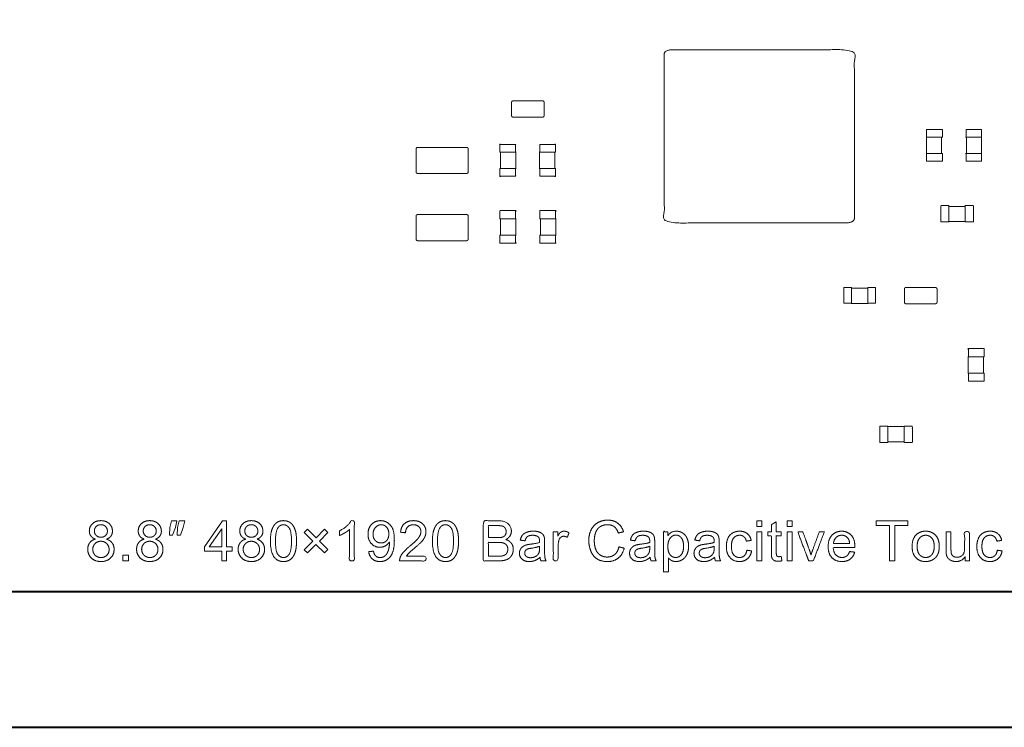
# Model space of a CAD drawing. Header units: millimetres. Extents: x -215 to 342, y -137 to 83.
# Tile 31 of 39: x 173 to 203, y -52 to -30. Entities that reach past the tile are written whole.
import ezdxf

# ---------------------------------------------------------------- set-up
doc = ezdxf.new("R2010")
doc.units = ezdxf.units.MM
doc.header["$LTSCALE"] = 10
doc.header["$MEASUREMENT"] = 0
doc.layers.add('细实线', color=7, linetype='Continuous', lineweight=20)
doc.layers.add('轮廓线', color=7, linetype='Continuous', lineweight=40)

msp = doc.modelspace()

# ---------------------------------------------------------------- linework, layer by layer
at = {"layer": '细实线'}
for points in [[(202.218, -34.073), (202.218, -33.838), (202.688, -33.838), (202.688, -34.073)], [(187.943, -34.531), (187.943, -35.031), (187.943, -35.031)], [(202.218, -34.573), (202.218, -34.808), (202.688, -34.808), (202.688, -34.573)], [(202.75, -41.297), (202.75, -41.297), (202.75, -40.797)]]:
    msp.add_lwpolyline(points, dxfattribs=at)
for points in [[(177.789, -46.262), (177.883, -46.262), (177.971, -46.032), (178.015, -45.827), (177.843, -45.827), (177.799, -46.032)], [(178.026, -46.262), (178.12, -46.262), (178.208, -46.032), (178.252, -45.827), (178.08, -45.827), (178.036, -46.032)], [(179.389, -47.055), (179.539, -47.055), (179.539, -46.761), (179.705, -46.761), (179.705, -46.623), (179.539, -46.623), (179.539, -45.827), (179.416, -45.827), (178.856, -46.623), (178.856, -46.761), (179.389, -46.761)], [(195.805, -46.001), (195.956, -46.001), (195.956, -45.827), (195.805, -45.827)], [(196.731, -46.001), (196.882, -46.001), (196.882, -45.827), (196.731, -45.827)], [(199.869, -47.055), (200.031, -47.055), (200.031, -45.972), (200.437, -45.972), (200.437, -45.827), (199.464, -45.827), (199.464, -45.972), (199.869, -45.972)], [(179.389, -46.623), (179.004, -46.623), (179.389, -46.069)], [(181.914, -46.712), (182.016, -46.813), (182.279, -46.55), (182.542, -46.813), (182.644, -46.71), (182.382, -46.448), (182.643, -46.186), (182.542, -46.084), (182.28, -46.346), (182.017, -46.084), (181.915, -46.186), (182.178, -46.448)], [(195.805, -47.055), (195.956, -47.055), (195.956, -46.166), (195.805, -46.166)], [(196.731, -47.055), (196.882, -47.055), (196.882, -46.166), (196.731, -46.166)], [(176.352, -47.055), (176.524, -47.055), (176.524, -46.883), (176.352, -46.883)]]:
    msp.add_lwpolyline(points, close=True, dxfattribs=at)
for points, weights, knots in [([(198.792, -36.563), (198.792, -36.232), (198.792, -35.9), (198.792, -34.043), (198.792, -32.186), (198.792, -31.854), (198.792, -31.523), (198.792, -31.39), (198.548, -31.39), (195.875, -31.39), (193.201, -31.39), (192.958, -31.39), (192.958, -31.523), (192.958, -31.854), (192.958, -32.186), (192.958, -34.043), (192.958, -35.9), (192.958, -36.232), (192.958, -36.563), (192.958, -36.696), (193.201, -36.696), (195.875, -36.696), (198.548, -36.696), (198.792, -36.696), (198.792, -36.563)], [1, 1, 1, 1, 1, 1, 1, 0.707106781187, 1, 1, 1, 0.707106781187, 1, 1, 1, 1, 1, 1, 1, 0.707106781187, 1, 1, 1, 0.707106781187, 1], [0, 0, 0, 0.25, 0.25, 1.65, 1.65, 1.9, 1.9, 1.97854, 1.97854, 3.07854, 3.07854, 3.15708, 3.15708, 3.40708, 3.40708, 4.80708, 4.80708, 5.05708, 5.05708, 5.135619, 5.135619, 6.235619, 6.235619, 6.314159, 6.314159, 6.314159]), ([(188.326, -33.455), (188.401, -33.455), (188.476, -33.455), (188.776, -33.455), (189.076, -33.455), (189.151, -33.455), (189.226, -33.455), (189.276, -33.455), (189.276, -33.405), (189.276, -33.205), (189.276, -33.005), (189.276, -32.955), (189.226, -32.955), (189.151, -32.955), (189.076, -32.955), (188.776, -32.955), (188.476, -32.955), (188.401, -32.955), (188.326, -32.955), (188.276, -32.955), (188.276, -33.005), (188.276, -33.205), (188.276, -33.405), (188.276, -33.455), (188.326, -33.455)], [1, 1, 1, 1, 1, 1, 1, 0.707106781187, 1, 1, 1, 0.707106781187, 1, 1, 1, 1, 1, 1, 1, 0.707106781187, 1, 1, 1, 0.707106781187, 1], [1.535619, 1.535619, 1.535619, 1.685619, 1.685619, 2.285619, 2.285619, 2.435619, 2.435619, 2.514159, 2.514159, 2.914159, 2.914159, 2.992699, 2.992699, 3.142699, 3.142699, 3.742699, 3.742699, 3.892699, 3.892699, 3.971239, 3.971239, 4.371239, 4.371239, 4.449779, 4.449779, 4.449779]), ([(200.993, -34.073), (200.993, -34.073), (201.002, -34.073), (201.005, -34.073), (201.008, -34.073), (201.243, -34.073), (201.478, -34.073), (201.493, -34.073), (201.493, -34.073), (201.493, -33.955), (201.493, -33.838), (201.493, -33.838), (201.478, -33.838), (201.243, -33.838), (201.008, -33.838), (201.008, -33.955), (201.008, -34.073)], [1, 0.779962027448, 0.890534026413, 0.927144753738, 1, 1, 1, 0.707106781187, 1, 1, 1, 0.707106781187, 1, 1, 1, 1, 1], [0, 0, 0, 0.017701, 0.017701, 0.023562, 0.023562, 0.493562, 0.493562, 0.517124, 0.517124, 0.752124, 0.752124, 0.775686, 0.775686, 1.245686, 1.245686, 1.480686, 1.480686, 1.480686]), ([(202.203, -34.073), (202.203, -34.073), (202.218, -34.073), (202.453, -34.073), (202.688, -34.073), (202.69, -34.073), (202.692, -34.073), (202.703, -34.073), (202.703, -34.073)], [1, 0.707106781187, 1, 1, 1, 0.936641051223, 0.900693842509, 0.770465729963, 1], [0, 0, 0, 0.0235619, 0.0235619, 0.4935619, 0.4935619, 0.4986589, 0.4986589, 0.5171239, 0.5171239, 0.5171239]), ([(185.398, -35.181), (185.523, -35.181), (185.648, -35.181), (186.148, -35.181), (186.648, -35.181), (186.773, -35.181), (186.898, -35.181), (186.948, -35.181), (186.948, -35.131), (186.948, -34.781), (186.948, -34.431), (186.948, -34.381), (186.898, -34.381), (186.773, -34.381), (186.648, -34.381), (186.148, -34.381), (185.648, -34.381), (185.523, -34.381), (185.398, -34.381), (185.348, -34.381), (185.348, -34.431), (185.348, -34.781), (185.348, -35.131), (185.348, -35.181), (185.398, -35.181)], [1, 1, 1, 1, 1, 1, 1, 0.707106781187, 1, 1, 1, 0.707106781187, 1, 1, 1, 1, 1, 1, 1, 0.707106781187, 1, 1, 1, 0.707106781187, 1], [0, 0, 0, 0.25, 0.25, 1.25, 1.25, 1.5, 1.5, 1.57854, 1.57854, 2.27854, 2.27854, 2.35708, 2.35708, 2.60708, 2.60708, 3.60708, 3.60708, 3.85708, 3.85708, 3.935619, 3.935619, 4.635619, 4.635619, 4.714159, 4.714159, 4.714159]), ([(188.403, -34.531), (188.403, -34.414), (188.403, -34.296), (188.168, -34.296), (187.933, -34.296), (187.933, -34.281), (187.933, -34.281), (187.918, -34.281), (187.918, -34.296), (187.918, -34.414), (187.918, -34.531), (187.918, -34.531), (187.933, -34.531), (188.168, -34.531), (188.403, -34.531), (188.406, -34.531), (188.409, -34.531), (188.418, -34.531), (188.418, -34.531)], [1, 1, 1, 1, 1, 0.707106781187, 1, 0.707106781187, 1, 1, 1, 0.707108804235, 1.00000167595, 1.00000167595, 1.00000167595, 0.929230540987, 0.892659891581, 0.777879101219, 1.00000167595], [0, 0, 0, 0.235, 0.235, 0.705, 0.705, 0.728562, 0.728562, 0.752124, 0.752124, 0.987124, 0.987124, 1.010686, 1.010686, 1.480686, 1.480686, 1.486379, 1.486379, 1.504248, 1.504248, 1.504248]), ([(189.128, -34.531), (189.128, -34.531), (189.138, -34.531), (189.141, -34.531), (189.143, -34.531), (189.378, -34.531), (189.613, -34.531), (189.628, -34.531), (189.628, -34.531), (189.628, -34.414), (189.628, -34.296), (189.628, -34.281), (189.613, -34.281), (189.613, -34.281), (189.613, -34.296), (189.378, -34.296), (189.143, -34.296), (189.143, -34.414), (189.143, -34.531)], [1, 0.772107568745, 0.898849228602, 0.934999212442, 1, 1, 1, 0.707106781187, 1, 1, 1, 0.707106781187, 1, 0.707106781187, 1, 1, 1, 1, 1], [0, 0, 0, 0.018333, 0.018333, 0.023562, 0.023562, 0.493562, 0.493562, 0.517124, 0.517124, 0.752124, 0.752124, 0.775686, 0.775686, 0.799248, 0.799248, 1.269248, 1.269248, 1.504248, 1.504248, 1.504248]), ([(201.008, -34.573), (201.008, -34.69), (201.008, -34.808), (201.243, -34.808), (201.478, -34.808), (201.493, -34.808), (201.493, -34.808), (201.493, -34.69), (201.493, -34.573), (201.493, -34.573), (201.478, -34.573), (201.243, -34.573), (201.008, -34.573), (201.005, -34.573), (201.002, -34.573), (200.993, -34.573), (200.993, -34.573)], [1, 1, 1, 1, 1, 0.707106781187, 1, 1, 1, 0.707106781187, 1, 1, 1, 0.926831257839, 0.890219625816, 0.780275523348, 1], [0, 0, 0, 0.235, 0.235, 0.705, 0.705, 0.728562, 0.728562, 0.963562, 0.963562, 0.987124, 0.987124, 1.457124, 1.457124, 1.46301, 1.46301, 1.480686, 1.480686, 1.480686]), ([(202.703, -34.573), (202.703, -34.573), (202.692, -34.573), (202.69, -34.573), (202.688, -34.573), (202.453, -34.573), (202.218, -34.573), (202.203, -34.573), (202.203, -34.573)], [1, 0.772521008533, 0.898390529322, 0.934585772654, 1, 1, 1, 0.707106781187, 1], [0, 0, 0, 0.0182997, 0.0182997, 0.0235619, 0.0235619, 0.4935619, 0.4935619, 0.5171239, 0.5171239, 0.5171239]), ([(188.418, -35.031), (188.418, -35.031), (188.409, -35.031), (188.406, -35.031), (188.403, -35.031), (188.174, -35.031), (187.944, -35.031), (187.943, -35.031), (187.943, -35.031), (187.938, -35.031), (187.933, -35.031), (187.918, -35.031), (187.918, -35.031), (187.918, -35.149), (187.918, -35.266), (187.918, -35.281), (187.933, -35.281), (187.933, -35.281), (187.933, -35.266), (188.168, -35.266), (188.403, -35.266), (188.403, -35.149), (188.403, -35.031)], [1, 0.775441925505, 0.895216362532, 0.931664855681, 1, 1, 1, 1, 1, 1, 1, 0.707106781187, 1, 1, 1, 0.707106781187, 1, 0.707106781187, 1, 1, 1, 1, 1], [0, 0, 0, 0.018065, 0.018065, 0.023562, 0.023562, 0.483114, 0.483114, 0.483999, 0.483999, 0.493562, 0.493562, 0.517124, 0.517124, 0.752124, 0.752124, 0.775686, 0.775686, 0.799248, 0.799248, 1.269248, 1.269248, 1.504248, 1.504248, 1.504248]), ([(189.143, -35.031), (189.143, -35.149), (189.143, -35.266), (189.378, -35.266), (189.613, -35.266), (189.613, -35.281), (189.613, -35.281), (189.628, -35.281), (189.628, -35.266), (189.628, -35.149), (189.628, -35.031), (189.628, -35.031), (189.613, -35.031), (189.378, -35.031), (189.143, -35.031), (189.141, -35.031), (189.139, -35.031), (189.128, -35.031), (189.128, -35.031)], [1, 1, 1, 1, 1, 0.707106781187, 1, 0.707106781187, 1, 1, 1, 0.707106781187, 1, 1, 1, 0.940446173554, 0.905110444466, 0.766660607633, 1], [0, 0, 0, 0.235, 0.235, 0.705, 0.705, 0.728562, 0.728562, 0.752124, 0.752124, 0.987124, 0.987124, 1.010686, 1.010686, 1.480686, 1.480686, 1.485477, 1.485477, 1.504248, 1.504248, 1.504248]), ([(201.694, -36.167), (201.577, -36.167), (201.459, -36.167), (201.444, -36.167), (201.444, -36.182), (201.444, -36.417), (201.444, -36.652), (201.444, -36.667), (201.459, -36.667), (201.577, -36.667), (201.694, -36.667), (201.694, -36.667), (201.694, -36.652), (201.694, -36.417), (201.694, -36.182), (201.694, -36.167), (201.694, -36.167)], [1, 1, 1, 0.707106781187, 1, 1, 1, 0.707106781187, 1, 1, 1, 0.707106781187, 1, 1, 1, 0.707106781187, 1], [0.517124, 0.517124, 0.517124, 0.752124, 0.752124, 0.775686, 0.775686, 1.245686, 1.245686, 1.269248, 1.269248, 1.504248, 1.504248, 1.52781, 1.52781, 1.99781, 1.99781, 2.021372, 2.021372, 2.021372]), ([(202.194, -36.667), (202.312, -36.667), (202.429, -36.667), (202.444, -36.667), (202.444, -36.652), (202.444, -36.417), (202.444, -36.182), (202.444, -36.167), (202.429, -36.167), (202.312, -36.167), (202.194, -36.167), (202.194, -36.167), (202.194, -36.182), (202.194, -36.417), (202.194, -36.652), (202.194, -36.667), (202.194, -36.667)], [1, 1, 1, 0.707106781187, 1, 1, 1, 0.707106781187, 1, 1, 1, 0.707106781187, 1, 1, 1, 0.707106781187, 1], [0.752124, 0.752124, 0.752124, 0.987124, 0.987124, 1.010686, 1.010686, 1.480686, 1.480686, 1.504248, 1.504248, 1.739248, 1.739248, 1.76281, 1.76281, 2.23281, 2.23281, 2.256372, 2.256372, 2.256372]), ([(186.898, -37.241), (186.948, -37.241), (186.948, -37.191), (186.948, -36.841), (186.948, -36.491), (186.948, -36.441), (186.898, -36.441), (186.773, -36.441), (186.648, -36.441), (186.148, -36.441), (185.648, -36.441), (185.523, -36.441), (185.398, -36.441), (185.348, -36.441), (185.348, -36.491), (185.348, -36.841), (185.348, -37.191), (185.348, -37.241), (185.398, -37.241), (185.523, -37.241), (185.648, -37.241), (186.148, -37.241), (186.648, -37.241), (186.773, -37.241), (186.898, -37.241), (186.91, -37.241), (186.921, -37.236)], [1, 0.707106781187, 1, 1, 1, 0.707106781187, 1, 1, 1, 1, 1, 1, 1, 0.707106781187, 1, 1, 1, 0.707106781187, 1, 1, 1, 1, 1, 1, 1, 0.909550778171, 0.874965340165], [-0.15708, -0.15708, -0.15708, -0.07854, -0.07854, 0.62146, 0.62146, 0.7, 0.7, 0.95, 0.95, 1.95, 1.95, 2.2, 2.2, 2.27854, 2.27854, 2.97854, 2.97854, 3.05708, 3.05708, 3.30708, 3.30708, 4.30708, 4.30708, 4.55708, 4.55708, 4.581334, 4.581334, 4.581334]), ([(188.403, -36.568), (188.403, -36.451), (188.403, -36.333), (188.418, -36.333), (188.418, -36.333), (188.418, -36.318), (188.403, -36.318), (188.168, -36.318), (187.933, -36.318), (187.918, -36.318), (187.918, -36.333), (187.918, -36.451), (187.918, -36.568), (187.918, -36.568), (187.933, -36.568), (188.168, -36.568), (188.403, -36.568), (188.406, -36.568), (188.408, -36.568), (188.418, -36.568), (188.418, -36.568)], [1, 1, 1, 0.707106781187, 1, 0.707106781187, 1, 1, 1, 0.707106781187, 1, 1, 1, 0.707108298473, 1.00000125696, 1.00000125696, 1.00000125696, 0.936895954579, 0.900983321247, 0.770212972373, 1.00000125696], [0, 0, 0, 0.235, 0.235, 0.258562, 0.258562, 0.282124, 0.282124, 0.752124, 0.752124, 0.775686, 0.775686, 1.010686, 1.010686, 1.034248, 1.034248, 1.504248, 1.504248, 1.509324, 1.509324, 1.52781, 1.52781, 1.52781]), ([(189.626, -36.568), (189.626, -36.451), (189.626, -36.333), (189.641, -36.333), (189.641, -36.333), (189.641, -36.318), (189.626, -36.318), (189.391, -36.318), (189.156, -36.318), (189.141, -36.318), (189.141, -36.333), (189.141, -36.451), (189.141, -36.568), (189.141, -36.568), (189.156, -36.568), (189.391, -36.568), (189.626, -36.568), (189.629, -36.568), (189.631, -36.568), (189.641, -36.568), (189.641, -36.568)], [1, 1, 1, 0.707106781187, 1, 0.707106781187, 1, 1, 1, 0.707106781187, 1, 1, 1, 0.707108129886, 1.0000011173, 1.0000011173, 1.0000011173, 0.931743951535, 0.895300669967, 0.775364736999, 1.0000011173], [0, 0, 0, 0.235, 0.235, 0.258562, 0.258562, 0.282124, 0.282124, 0.752124, 0.752124, 0.775686, 0.775686, 1.010686, 1.010686, 1.034248, 1.034248, 1.504248, 1.504248, 1.509739, 1.509739, 1.52781, 1.52781, 1.52781]), ([(188.418, -37.068), (188.418, -37.068), (188.408, -37.068), (188.406, -37.068), (188.403, -37.068), (188.168, -37.068), (187.933, -37.068), (187.918, -37.068), (187.918, -37.068), (187.918, -37.186), (187.918, -37.303), (187.918, -37.318), (187.933, -37.318), (188.168, -37.318), (188.403, -37.318), (188.418, -37.318), (188.418, -37.303), (188.418, -37.303), (188.403, -37.303), (188.403, -37.186), (188.403, -37.068)], [1, 0.772034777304, 0.898930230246, 0.935072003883, 1, 1, 1, 0.707106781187, 1, 1, 1, 0.707106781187, 1, 1, 1, 0.707106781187, 1, 0.707106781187, 1, 1, 1], [0, 0, 0, 0.018339, 0.018339, 0.023562, 0.023562, 0.493562, 0.493562, 0.517124, 0.517124, 0.752124, 0.752124, 0.775686, 0.775686, 1.245686, 1.245686, 1.269248, 1.269248, 1.29281, 1.29281, 1.52781, 1.52781, 1.52781]), ([(189.641, -37.068), (189.641, -37.068), (189.631, -37.068), (189.629, -37.068), (189.626, -37.068), (189.396, -37.068), (189.166, -37.068), (189.166, -37.068), (189.166, -37.068), (189.161, -37.068), (189.156, -37.068), (189.141, -37.068), (189.141, -37.068), (189.141, -37.186), (189.141, -37.303), (189.141, -37.318), (189.156, -37.318), (189.391, -37.318), (189.626, -37.318), (189.641, -37.318), (189.641, -37.303), (189.641, -37.303), (189.626, -37.303), (189.626, -37.186), (189.626, -37.068)], [1, 0.77909045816, 0.891415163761, 0.928016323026, 1, 1, 1, 1, 1, 1, 1, 0.707106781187, 1, 1, 1, 0.707106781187, 1, 1, 1, 0.707106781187, 1, 0.707106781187, 1, 1, 1], [0, 0, 0, 0.017771, 0.017771, 0.023562, 0.023562, 0.483114, 0.483114, 0.48368, 0.48368, 0.493562, 0.493562, 0.517124, 0.517124, 0.752124, 0.752124, 0.775686, 0.775686, 1.245686, 1.245686, 1.269248, 1.269248, 1.29281, 1.29281, 1.52781, 1.52781, 1.52781]), ([(198.702, -39.175), (198.702, -39.175), (198.702, -39.164), (198.702, -39.162), (198.702, -39.16), (198.702, -38.925), (198.702, -38.69), (198.702, -38.675), (198.702, -38.675), (198.584, -38.675), (198.467, -38.675), (198.467, -38.675), (198.467, -38.69), (198.467, -38.925), (198.467, -39.16), (198.584, -39.16), (198.702, -39.16)], [1, 0.767428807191, 0.904202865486, 0.939677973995, 1, 1, 1, 0.707106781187, 1, 1, 1, 0.707106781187, 1, 1, 1, 1, 1], [0, 0, 0, 0.018709, 0.018709, 0.023562, 0.023562, 0.493562, 0.493562, 0.517124, 0.517124, 0.752124, 0.752124, 0.775686, 0.775686, 1.245686, 1.245686, 1.480686, 1.480686, 1.480686]), ([(199.202, -39.16), (199.319, -39.16), (199.437, -39.16), (199.437, -38.925), (199.437, -38.69), (199.437, -38.675), (199.437, -38.675), (199.319, -38.675), (199.202, -38.675), (199.202, -38.675), (199.202, -38.69), (199.202, -38.925), (199.202, -39.16), (199.202, -39.162), (199.202, -39.165), (199.202, -39.175), (199.202, -39.175)], [1, 1, 1, 1, 1, 0.707106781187, 1, 1, 1, 0.707106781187, 1, 1, 1, 0.935369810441, 0.899262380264, 0.771736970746, 1], [0, 0, 0, 0.235, 0.235, 0.705, 0.705, 0.728562, 0.728562, 0.963562, 0.963562, 0.987124, 0.987124, 1.457124, 1.457124, 1.462323, 1.462323, 1.480686, 1.480686, 1.480686]), ([(201.277, -38.675), (201.202, -38.675), (201.127, -38.675), (200.827, -38.675), (200.527, -38.675), (200.452, -38.675), (200.377, -38.675), (200.327, -38.675), (200.327, -38.725), (200.327, -38.925), (200.327, -39.125), (200.327, -39.175), (200.377, -39.175), (200.452, -39.175), (200.527, -39.175), (200.827, -39.175), (201.127, -39.175), (201.202, -39.175), (201.277, -39.175), (201.327, -39.175), (201.327, -39.125), (201.327, -38.925), (201.327, -38.725), (201.327, -38.675), (201.277, -38.675)], [1, 1, 1, 1, 1, 1, 1, 0.707106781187, 1, 1, 1, 0.707106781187, 1, 1, 1, 1, 1, 1, 1, 0.707106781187, 1, 1, 1, 0.707106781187, 1], [0.07854, 0.07854, 0.07854, 0.22854, 0.22854, 0.82854, 0.82854, 0.97854, 0.97854, 1.05708, 1.05708, 1.45708, 1.45708, 1.535619, 1.535619, 1.685619, 1.685619, 2.285619, 2.285619, 2.435619, 2.435619, 2.514159, 2.514159, 2.914159, 2.914159, 2.992699, 2.992699, 2.992699]), ([(202.275, -40.797), (202.275, -40.797), (202.285, -40.797), (202.287, -40.797), (202.29, -40.797), (202.525, -40.797), (202.76, -40.797), (202.775, -40.797), (202.775, -40.797), (202.775, -40.68), (202.775, -40.562), (202.775, -40.547), (202.76, -40.547), (202.525, -40.547), (202.29, -40.547), (202.275, -40.547), (202.275, -40.562), (202.275, -40.562), (202.29, -40.562), (202.29, -40.68), (202.29, -40.797)], [1, 0.772589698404, 0.898314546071, 0.934517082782, 1, 1, 1, 0.707106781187, 1, 1, 1, 0.707106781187, 1, 1, 1, 0.707106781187, 1, 0.707106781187, 1, 1, 1], [0, 0, 0, 0.018294, 0.018294, 0.023562, 0.023562, 0.493562, 0.493562, 0.517124, 0.517124, 0.752124, 0.752124, 0.775686, 0.775686, 1.245686, 1.245686, 1.269248, 1.269248, 1.29281, 1.29281, 1.52781, 1.52781, 1.52781]), ([(202.29, -41.297), (202.29, -41.415), (202.29, -41.532), (202.29, -41.547), (202.29, -41.547), (202.525, -41.547), (202.76, -41.547), (202.775, -41.547), (202.775, -41.532), (202.775, -41.415), (202.775, -41.297), (202.775, -41.297), (202.76, -41.297), (202.525, -41.297), (202.29, -41.297), (202.287, -41.297), (202.285, -41.297), (202.275, -41.297), (202.275, -41.297)], [1, 1, 1, 0.707106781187, 1, 1, 1, 0.707106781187, 1, 1, 1, 0.707106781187, 1, 1, 1, 0.932719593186, 0.896349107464, 0.774387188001, 1], [0, 0, 0, 0.235, 0.235, 0.258562, 0.258562, 0.728562, 0.728562, 0.752124, 0.752124, 0.987124, 0.987124, 1.010686, 1.010686, 1.480686, 1.480686, 1.486098, 1.486098, 1.504248, 1.504248, 1.504248]), ([(199.82, -42.929), (199.702, -42.929), (199.585, -42.929), (199.57, -42.929), (199.57, -42.944), (199.57, -43.179), (199.57, -43.414), (199.57, -43.429), (199.585, -43.429), (199.702, -43.429), (199.82, -43.429), (199.82, -43.429), (199.82, -43.414), (199.82, -43.179), (199.82, -42.944), (199.82, -42.929), (199.82, -42.929)], [1, 1, 1, 0.707106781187, 1, 1, 1, 0.707106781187, 1, 1, 1, 0.707106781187, 1, 1, 1, 0.707106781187, 1], [0.517124, 0.517124, 0.517124, 0.752124, 0.752124, 0.775686, 0.775686, 1.245686, 1.245686, 1.269248, 1.269248, 1.504248, 1.504248, 1.52781, 1.52781, 1.99781, 1.99781, 2.021372, 2.021372, 2.021372]), ([(200.32, -43.429), (200.437, -43.429), (200.555, -43.429), (200.57, -43.429), (200.57, -43.414), (200.57, -43.179), (200.57, -42.944), (200.57, -42.929), (200.555, -42.929), (200.437, -42.929), (200.32, -42.929), (200.32, -42.929), (200.32, -42.944), (200.32, -43.179), (200.32, -43.414), (200.32, -43.429), (200.32, -43.429)], [1, 1, 1, 0.707106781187, 1, 1, 1, 0.707106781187, 1, 1, 1, 0.707106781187, 1, 1, 1, 0.707106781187, 1], [0.752124, 0.752124, 0.752124, 0.987124, 0.987124, 1.010686, 1.010686, 1.480686, 1.480686, 1.504248, 1.504248, 1.739248, 1.739248, 1.76281, 1.76281, 2.23281, 2.23281, 2.256372, 2.256372, 2.256372])]:
    msp.add_rational_spline(points, weights, degree=2, knots=knots, dxfattribs=at)
for points in [[(201.003, -34.073), (201.003, -34.323), (201.003, -34.573)], [(201.468, -34.573), (201.468, -34.323), (201.468, -34.073)], [(202.228, -34.073), (202.228, -34.323), (202.228, -34.573)], [(202.693, -34.573), (202.693, -34.323), (202.693, -34.073)], [(188.408, -35.031), (188.408, -34.781), (188.408, -34.531)], [(189.138, -34.531), (189.138, -34.781), (189.138, -35.031)], [(189.603, -35.031), (189.603, -34.781), (189.603, -34.531)], [(202.194, -36.192), (201.944, -36.192), (201.694, -36.192)], [(187.943, -36.568), (187.943, -36.818), (187.943, -37.068)], [(188.408, -37.068), (188.408, -36.818), (188.408, -36.568)], [(189.166, -36.568), (189.166, -36.818), (189.166, -37.068)], [(189.631, -37.068), (189.631, -36.818), (189.631, -36.568)], [(201.695, -36.657), (201.944, -36.657), (202.194, -36.657)], [(199.202, -38.7), (198.952, -38.7), (198.702, -38.7)], [(198.702, -39.165), (198.952, -39.165), (199.202, -39.165)], [(202.285, -40.797), (202.285, -41.047), (202.285, -41.297)], [(200.32, -42.939), (200.07, -42.939), (199.82, -42.939)], [(199.82, -43.404), (200.07, -43.404), (200.32, -43.404)]]:
    msp.add_open_spline(points, degree=2, dxfattribs=at)
for points, knots in [([(175.512, -46.389), (175.399, -46.418), (175.339, -46.499), (175.278, -46.58), (175.278, -46.7), (175.278, -46.86), (175.389, -46.968), (175.501, -47.075), (175.682, -47.075), (175.864, -47.075), (175.975, -46.968), (176.087, -46.861), (176.087, -46.704), (176.087, -46.59), (176.028, -46.508), (175.969, -46.426), (175.856, -46.389), (175.947, -46.355), (175.992, -46.292), (176.036, -46.228), (176.036, -46.143), (176.036, -46.009), (175.939, -45.916), (175.841, -45.822), (175.68, -45.822), (175.52, -45.822), (175.424, -45.914), (175.327, -46.005), (175.327, -46.139), (175.327, -46.227), (175.373, -46.291), (175.418, -46.355), (175.512, -46.389)], [0, 0, 0, 1, 1, 2, 2, 3, 3, 4, 4, 5, 5, 6, 6, 7, 7, 8, 8, 9, 9, 10, 10, 11, 11, 12, 12, 13, 13, 14, 14, 15, 15, 16, 16, 16]), ([(177.011, -46.389), (176.899, -46.418), (176.838, -46.499), (176.777, -46.58), (176.777, -46.7), (176.777, -46.86), (176.889, -46.968), (177, -47.075), (177.182, -47.075), (177.363, -47.075), (177.474, -46.968), (177.586, -46.861), (177.586, -46.704), (177.586, -46.59), (177.527, -46.508), (177.468, -46.426), (177.355, -46.389), (177.446, -46.355), (177.491, -46.292), (177.536, -46.228), (177.536, -46.143), (177.536, -46.009), (177.438, -45.916), (177.34, -45.822), (177.179, -45.822), (177.019, -45.822), (176.923, -45.914), (176.827, -46.005), (176.827, -46.139), (176.827, -46.227), (176.872, -46.291), (176.917, -46.355), (177.011, -46.389)], [0, 0, 0, 1, 1, 2, 2, 3, 3, 4, 4, 5, 5, 6, 6, 7, 7, 8, 8, 9, 9, 10, 10, 11, 11, 12, 12, 13, 13, 14, 14, 15, 15, 16, 16, 16]), ([(180.126, -46.389), (180.013, -46.418), (179.953, -46.499), (179.892, -46.58), (179.892, -46.7), (179.892, -46.86), (180.003, -46.968), (180.115, -47.075), (180.296, -47.075), (180.478, -47.075), (180.589, -46.968), (180.701, -46.861), (180.701, -46.704), (180.701, -46.59), (180.642, -46.508), (180.583, -46.426), (180.47, -46.389), (180.561, -46.355), (180.606, -46.292), (180.651, -46.228), (180.651, -46.143), (180.651, -46.009), (180.553, -45.916), (180.455, -45.822), (180.294, -45.822), (180.134, -45.822), (180.038, -45.914), (179.942, -46.005), (179.942, -46.139), (179.942, -46.227), (179.987, -46.291), (180.032, -46.355), (180.126, -46.389)], [0, 0, 0, 1, 1, 2, 2, 3, 3, 4, 4, 5, 5, 6, 6, 7, 7, 8, 8, 9, 9, 10, 10, 11, 11, 12, 12, 13, 13, 14, 14, 15, 15, 16, 16, 16]), ([(180.882, -46.449), (180.882, -46.795), (181.003, -46.948), (181.105, -47.075), (181.282, -47.075), (181.417, -47.075), (181.505, -47.003), (181.593, -46.931), (181.638, -46.798), (181.682, -46.665), (181.682, -46.449), (181.682, -46.267), (181.655, -46.159), (181.627, -46.052), (181.578, -45.977), (181.53, -45.902), (181.455, -45.862), (181.381, -45.822), (181.282, -45.822), (181.148, -45.822), (181.06, -45.894), (180.971, -45.966), (180.927, -46.099), (180.882, -46.232), (180.882, -46.449)], [-12, -12, -12, -11, -11, -10, -10, -9, -9, -8, -8, -7, -7, -6, -6, -5, -5, -4, -4, -3, -3, -2, -2, -1, -1, 0, 0, 0]), ([(183.304, -46.094), (183.304, -46.574), (183.304, -47.055), (183.379, -47.055), (183.454, -47.055), (183.454, -46.438), (183.454, -45.822), (183.406, -45.822), (183.357, -45.822), (183.318, -45.902), (183.223, -45.986), (183.129, -46.071), (183.002, -46.13), (183.002, -46.203), (183.002, -46.276), (183.073, -46.25), (183.161, -46.198), (183.249, -46.146), (183.304, -46.094)], [8.517076, 8.517076, 8.517076, 9.900982, 9.900982, 10.11816, 10.11816, 11.894192, 11.894192, 12.034151, 12.034151, 13.034151, 13.034151, 14.034151, 14.034151, 15.034151, 15.034151, 16.034151, 16.034151, 17.034151, 17.034151, 17.034151]), ([(183.897, -46.771), (183.916, -46.916), (184.007, -46.996), (184.098, -47.075), (184.242, -47.075), (184.378, -47.075), (184.479, -47.003), (184.58, -46.93), (184.631, -46.79), (184.682, -46.651), (184.682, -46.416), (184.682, -46.19), (184.63, -46.071), (184.579, -45.951), (184.48, -45.887), (184.38, -45.822), (184.261, -45.822), (184.095, -45.822), (183.985, -45.936), (183.875, -46.05), (183.875, -46.237), (183.875, -46.418), (183.98, -46.528), (184.086, -46.639), (184.238, -46.639), (184.329, -46.639), (184.408, -46.594), (184.486, -46.549), (184.531, -46.477), (184.532, -46.497), (184.532, -46.507), (184.532, -46.601), (184.509, -46.691), (184.487, -46.782), (184.453, -46.835), (184.42, -46.888), (184.367, -46.92), (184.315, -46.952), (184.246, -46.952), (184.164, -46.952), (184.113, -46.906), (184.061, -46.86), (184.042, -46.757), (183.97, -46.764), (183.897, -46.771)], [0, 0, 0, 1, 1, 2, 2, 3, 3, 4, 4, 5, 5, 6, 6, 7, 7, 8, 8, 9, 9, 10, 10, 11, 11, 12, 12, 13, 13, 14, 14, 15, 15, 16, 16, 17, 17, 18, 18, 19, 19, 20, 20, 21, 21, 22, 22, 22]), ([(184.844, -47.055), (185.249, -47.055), (185.655, -47.055), (185.655, -46.982), (185.655, -46.91), (185.354, -46.91), (185.053, -46.91), (185.078, -46.869), (185.117, -46.828), (185.155, -46.788), (185.291, -46.674), (185.453, -46.536), (185.523, -46.458), (185.593, -46.379), (185.623, -46.308), (185.653, -46.237), (185.653, -46.163), (185.653, -46.018), (185.55, -45.92), (185.447, -45.822), (185.271, -45.822), (185.096, -45.822), (184.992, -45.913), (184.888, -46.004), (184.872, -46.177), (184.95, -46.185), (185.027, -46.193), (185.028, -46.078), (185.093, -46.012), (185.158, -45.947), (185.267, -45.947), (185.37, -45.947), (185.434, -46.009), (185.498, -46.07), (185.498, -46.16), (185.498, -46.245), (185.428, -46.341), (185.358, -46.437), (185.158, -46.601), (185.029, -46.706), (184.96, -46.787), (184.892, -46.867), (184.861, -46.95), (184.842, -47), (184.844, -47.055)], [21.245378, 21.245378, 21.245378, 22.414519, 22.414519, 22.623252, 22.623252, 23.490757, 23.490757, 24.490757, 24.490757, 25.490757, 25.490757, 26.490757, 26.490757, 27.490757, 27.490757, 28.490757, 28.490757, 29.490757, 29.490757, 30.490757, 30.490757, 31.490757, 31.490757, 32.490757, 32.490757, 33.490757, 33.490757, 34.490757, 34.490757, 35.490757, 35.490757, 36.490757, 36.490757, 37.490757, 37.490757, 38.490757, 38.490757, 39.490757, 39.490757, 40.490757, 40.490757, 41.490757, 41.490757, 42.490757, 42.490757, 42.490757]), ([(185.851, -46.449), (185.851, -46.795), (185.972, -46.948), (186.074, -47.075), (186.251, -47.075), (186.386, -47.075), (186.474, -47.003), (186.563, -46.931), (186.607, -46.798), (186.651, -46.665), (186.651, -46.449), (186.651, -46.267), (186.624, -46.159), (186.596, -46.052), (186.548, -45.977), (186.499, -45.902), (186.425, -45.862), (186.35, -45.822), (186.251, -45.822), (186.117, -45.822), (186.029, -45.894), (185.941, -45.966), (185.896, -46.099), (185.851, -46.232), (185.851, -46.449)], [-12, -12, -12, -11, -11, -10, -10, -9, -9, -8, -8, -7, -7, -6, -6, -5, -5, -4, -4, -3, -3, -2, -2, -1, -1, 0, 0, 0]), ([(187.873, -47.055), (187.99, -47.055), (188.071, -47.034), (188.151, -47.014), (188.205, -46.973), (188.258, -46.933), (188.295, -46.859), (188.331, -46.785), (188.331, -46.699), (188.331, -46.592), (188.271, -46.513), (188.212, -46.434), (188.1, -46.402), (188.187, -46.359), (188.229, -46.289), (188.272, -46.22), (188.272, -46.141), (188.272, -46.057), (188.224, -45.979), (188.176, -45.902), (188.091, -45.865), (188.006, -45.827), (187.865, -45.827), (187.635, -45.827), (187.405, -45.827), (187.405, -46.441), (187.405, -47.055), (187.639, -47.055), (187.873, -47.055)], [1, 1, 1, 2, 2, 3, 3, 4, 4, 5, 5, 6, 6, 7, 7, 8, 8, 9, 9, 10, 10, 11, 11, 12, 12, 13, 13, 14, 14, 15, 15, 15]), ([(191.57, -46.624), (191.536, -46.779), (191.442, -46.858), (191.347, -46.937), (191.211, -46.937), (191.099, -46.937), (191.002, -46.879), (190.906, -46.821), (190.86, -46.704), (190.815, -46.587), (190.815, -46.431), (190.815, -46.31), (190.853, -46.195), (190.892, -46.081), (190.987, -46.013), (191.082, -45.945), (191.223, -45.945), (191.346, -45.945), (191.428, -46.007), (191.509, -46.068), (191.551, -46.202), (191.631, -46.183), (191.711, -46.164), (191.662, -45.994), (191.536, -45.9), (191.411, -45.806), (191.227, -45.806), (191.064, -45.806), (190.929, -45.881), (190.794, -45.955), (190.721, -46.097), (190.647, -46.24), (190.647, -46.432), (190.647, -46.608), (190.712, -46.761), (190.777, -46.914), (190.901, -46.995), (191.026, -47.075), (191.224, -47.075), (191.416, -47.075), (191.548, -46.97), (191.681, -46.865), (191.732, -46.665), (191.651, -46.645), (191.57, -46.624)], [0, 0, 0, 1, 1, 2, 2, 3, 3, 4, 4, 5, 5, 6, 6, 7, 7, 8, 8, 9, 9, 10, 10, 11, 11, 12, 12, 13, 13, 14, 14, 15, 15, 16, 16, 17, 17, 18, 18, 19, 19, 20, 20, 21, 21, 22, 22, 22]), ([(196.549, -46.92), (196.508, -46.926), (196.482, -46.926), (196.449, -46.926), (196.431, -46.915), (196.413, -46.904), (196.405, -46.885), (196.397, -46.867), (196.397, -46.803), (196.397, -46.543), (196.397, -46.283), (196.473, -46.283), (196.549, -46.283), (196.549, -46.224), (196.549, -46.166), (196.473, -46.166), (196.397, -46.166), (196.397, -46.01), (196.397, -45.855), (196.322, -45.9), (196.247, -45.945), (196.247, -46.055), (196.247, -46.166), (196.192, -46.166), (196.137, -46.166), (196.137, -46.224), (196.137, -46.283), (196.192, -46.283), (196.247, -46.283), (196.247, -46.538), (196.247, -46.794), (196.247, -46.93), (196.266, -46.972), (196.284, -47.014), (196.329, -47.04), (196.374, -47.066), (196.457, -47.066), (196.507, -47.066), (196.57, -47.053), (196.559, -46.986), (196.549, -46.92)], [0, 0, 0, 1, 1, 2, 2, 3, 3, 4, 4, 5, 5, 6, 6, 7, 7, 8, 8, 9, 9, 10, 10, 11, 11, 12, 12, 13, 13, 14, 14, 15, 15, 16, 16, 17, 17, 18, 18, 19, 19, 20, 20, 20]), ([(175.481, -46.134), (175.481, -46.057), (175.538, -46.001), (175.595, -45.946), (175.682, -45.946), (175.767, -45.946), (175.824, -46.003), (175.882, -46.059), (175.882, -46.142), (175.882, -46.222), (175.826, -46.276), (175.77, -46.331), (175.683, -46.331), (175.594, -46.331), (175.538, -46.276), (175.481, -46.221), (175.481, -46.134)], [0, 0, 0, 1, 1, 2, 2, 3, 3, 4, 4, 5, 5, 6, 6, 7, 7, 8, 8, 8]), ([(176.981, -46.134), (176.981, -46.057), (177.038, -46.001), (177.094, -45.946), (177.181, -45.946), (177.266, -45.946), (177.323, -46.003), (177.381, -46.059), (177.381, -46.142), (177.381, -46.222), (177.325, -46.276), (177.269, -46.331), (177.182, -46.331), (177.093, -46.331), (177.037, -46.276), (176.981, -46.221), (176.981, -46.134)], [0, 0, 0, 1, 1, 2, 2, 3, 3, 4, 4, 5, 5, 6, 6, 7, 7, 8, 8, 8]), ([(180.096, -46.134), (180.096, -46.057), (180.152, -46.001), (180.209, -45.946), (180.296, -45.946), (180.381, -45.946), (180.438, -46.003), (180.496, -46.059), (180.496, -46.142), (180.496, -46.222), (180.44, -46.276), (180.384, -46.331), (180.297, -46.331), (180.208, -46.331), (180.152, -46.276), (180.096, -46.221), (180.096, -46.134)], [0, 0, 0, 1, 1, 2, 2, 3, 3, 4, 4, 5, 5, 6, 6, 7, 7, 8, 8, 8]), ([(181.037, -46.449), (181.037, -46.147), (181.115, -46.035), (181.177, -45.947), (181.28, -45.947), (181.386, -45.947), (181.457, -46.047), (181.527, -46.146), (181.527, -46.449), (181.527, -46.751), (181.457, -46.851), (181.386, -46.952), (181.282, -46.952), (181.178, -46.952), (181.108, -46.852), (181.037, -46.752), (181.037, -46.449)], [0, 0, 0, 1, 1, 2, 2, 3, 3, 4, 4, 5, 5, 6, 6, 7, 7, 8, 8, 8]), ([(184.514, -46.229), (184.514, -46.359), (184.447, -46.432), (184.38, -46.505), (184.275, -46.505), (184.171, -46.505), (184.1, -46.432), (184.03, -46.359), (184.03, -46.242), (184.03, -46.111), (184.104, -46.029), (184.179, -45.947), (184.279, -45.947), (184.376, -45.947), (184.445, -46.023), (184.514, -46.099), (184.514, -46.229)], [0, 0, 0, 1, 1, 2, 2, 3, 3, 4, 4, 5, 5, 6, 6, 7, 7, 8, 8, 8]), ([(186.006, -46.449), (186.006, -46.147), (186.084, -46.035), (186.146, -45.947), (186.25, -45.947), (186.355, -45.947), (186.426, -46.047), (186.497, -46.146), (186.497, -46.449), (186.497, -46.751), (186.426, -46.851), (186.355, -46.952), (186.251, -46.952), (186.147, -46.952), (186.077, -46.852), (186.006, -46.752), (186.006, -46.449)], [0, 0, 0, 1, 1, 2, 2, 3, 3, 4, 4, 5, 5, 6, 6, 7, 7, 8, 8, 8]), ([(187.567, -46.343), (187.567, -46.158), (187.567, -45.972), (187.69, -45.972), (187.812, -45.972), (187.945, -45.972), (187.999, -45.989), (188.053, -46.007), (188.083, -46.053), (188.112, -46.099), (188.112, -46.161), (188.112, -46.225), (188.081, -46.268), (188.049, -46.31), (187.987, -46.329), (187.94, -46.343), (187.832, -46.343), (187.7, -46.343), (187.567, -46.343)], [0, 0, 0, 1, 1, 2, 2, 3, 3, 4, 4, 5, 5, 6, 6, 7, 7, 8, 8, 9, 9, 9]), ([(189.15, -46.945), (189.157, -47.008), (189.181, -47.055), (189.259, -47.055), (189.338, -47.055), (189.309, -47.003), (189.3, -46.948), (189.29, -46.892), (189.29, -46.682), (189.29, -46.582), (189.29, -46.481), (189.29, -46.381), (189.283, -46.342), (189.269, -46.28), (189.236, -46.24), (189.202, -46.199), (189.131, -46.172), (189.06, -46.145), (188.946, -46.145), (188.831, -46.145), (188.744, -46.177), (188.657, -46.208), (188.611, -46.266), (188.565, -46.325), (188.545, -46.419), (188.619, -46.429), (188.692, -46.439), (188.717, -46.345), (188.767, -46.307), (188.818, -46.27), (188.924, -46.27), (189.038, -46.27), (189.096, -46.321), (189.139, -46.359), (189.139, -46.451), (189.139, -46.459), (189.138, -46.49), (189.052, -46.52), (188.869, -46.542), (188.78, -46.553), (188.735, -46.565), (188.675, -46.582), (188.627, -46.614), (188.579, -46.647), (188.549, -46.701), (188.519, -46.755), (188.519, -46.82), (188.519, -46.931), (188.598, -47.003), (188.677, -47.075), (188.823, -47.075), (188.912, -47.075), (188.989, -47.045), (189.067, -47.016), (189.15, -46.945)], [-13, -13, -13, -12, -12, -11, -11, -10, -10, -9, -9, -8, -8, -7, -7, -6, -6, -5, -5, -4, -4, -3, -3, -2, -2, -1, -1, 0, 0, 1, 1, 2, 2, 3, 3, 4, 4, 5, 5, 6, 6, 7, 7, 8, 8, 9, 9, 10, 10, 11, 11, 12, 12, 13, 13, 14, 14, 14]), ([(189.692, -46.3), (189.692, -46.233), (189.692, -46.166), (189.625, -46.166), (189.557, -46.166), (189.557, -46.61), (189.557, -47.055), (189.632, -47.055), (189.707, -47.055), (189.707, -46.822), (189.707, -46.589), (189.707, -46.494), (189.733, -46.413), (189.749, -46.361), (189.789, -46.331), (189.828, -46.301), (189.877, -46.301), (189.933, -46.301), (189.988, -46.334), (190.014, -46.264), (190.04, -46.194), (189.961, -46.145), (189.885, -46.145), (189.832, -46.145), (189.788, -46.176), (189.744, -46.206), (189.692, -46.3)], [10.55908, 10.55908, 10.55908, 10.753333, 10.753333, 10.948793, 10.948793, 12.230143, 12.230143, 12.447321, 12.447321, 13.11816, 13.11816, 14.11816, 14.11816, 15.11816, 15.11816, 16.11816, 16.11816, 17.11816, 17.11816, 18.11816, 18.11816, 19.11816, 19.11816, 20.11816, 20.11816, 21.11816, 21.11816, 21.11816]), ([(192.709, -47.043), (192.712, -47.049), (192.715, -47.055), (192.687, -47.003), (192.677, -46.948), (192.668, -46.892), (192.668, -46.682), (192.668, -46.582), (192.668, -46.481), (192.668, -46.381), (192.66, -46.342), (192.647, -46.28), (192.613, -46.24), (192.58, -46.199), (192.509, -46.172), (192.437, -46.145), (192.324, -46.145), (192.209, -46.145), (192.122, -46.177), (192.035, -46.208), (191.989, -46.266), (191.943, -46.325), (191.923, -46.419), (191.996, -46.429), (192.07, -46.439), (192.094, -46.345), (192.145, -46.307), (192.196, -46.27), (192.302, -46.27), (192.416, -46.27), (192.473, -46.321), (192.516, -46.359), (192.516, -46.451), (192.516, -46.459), (192.515, -46.49), (192.429, -46.52), (192.247, -46.542), (192.157, -46.553), (192.113, -46.565), (192.052, -46.582), (192.004, -46.614), (191.956, -46.647), (191.926, -46.701), (191.897, -46.755), (191.897, -46.82), (191.897, -46.931), (191.975, -47.003), (192.054, -47.075), (192.201, -47.075), (192.289, -47.075), (192.367, -47.045), (192.444, -47.016), (192.528, -46.945), (192.535, -47.008), (192.558, -47.055), (192.637, -47.055), (192.715, -47.055)], [37.884637, 37.884637, 37.884637, 38, 38, 39, 39, 40, 40, 41, 41, 42, 42, 43, 43, 44, 44, 45, 45, 46, 46, 47, 47, 48, 48, 49, 49, 50, 50, 51, 51, 52, 52, 53, 53, 54, 54, 55, 55, 56, 56, 57, 57, 58, 58, 59, 59, 60, 60, 61, 61, 62, 62, 63, 63, 64, 64, 65, 65, 65]), ([(193.087, -46.962), (193.125, -47.011), (193.185, -47.043), (193.245, -47.075), (193.32, -47.075), (193.423, -47.075), (193.516, -47.016), (193.61, -46.958), (193.659, -46.849), (193.708, -46.74), (193.708, -46.603), (193.708, -46.476), (193.663, -46.369), (193.619, -46.263), (193.532, -46.204), (193.445, -46.145), (193.331, -46.145), (193.244, -46.145), (193.183, -46.179), (193.122, -46.213), (193.073, -46.281), (193.073, -46.223), (193.073, -46.166), (193.005, -46.166), (192.936, -46.166), (192.936, -46.78), (192.936, -47.395), (193.011, -47.395), (193.087, -47.395), (193.087, -47.179), (193.087, -46.962)], [2, 2, 2, 3, 3, 4, 4, 5, 5, 6, 6, 7, 7, 8, 8, 9, 9, 10, 10, 11, 11, 12, 12, 13, 13, 14, 14, 15, 15, 16, 16, 17, 17, 17]), ([(194.504, -46.945), (194.511, -47.008), (194.534, -47.055), (194.613, -47.055), (194.692, -47.055), (194.663, -47.003), (194.654, -46.948), (194.644, -46.892), (194.644, -46.682), (194.644, -46.582), (194.644, -46.481), (194.644, -46.381), (194.636, -46.342), (194.623, -46.28), (194.59, -46.24), (194.556, -46.199), (194.485, -46.172), (194.414, -46.145), (194.3, -46.145), (194.185, -46.145), (194.098, -46.177), (194.011, -46.208), (193.965, -46.266), (193.919, -46.325), (193.899, -46.419), (193.973, -46.429), (194.046, -46.439), (194.071, -46.345), (194.121, -46.307), (194.172, -46.27), (194.278, -46.27), (194.392, -46.27), (194.45, -46.321), (194.492, -46.359), (194.492, -46.451), (194.492, -46.459), (194.492, -46.49), (194.405, -46.52), (194.223, -46.542), (194.133, -46.553), (194.089, -46.565), (194.029, -46.582), (193.981, -46.614), (193.932, -46.647), (193.903, -46.701), (193.873, -46.755), (193.873, -46.82), (193.873, -46.931), (193.952, -47.003), (194.03, -47.075), (194.177, -47.075), (194.266, -47.075), (194.343, -47.045), (194.42, -47.016), (194.504, -46.945)], [-13, -13, -13, -12, -12, -11, -11, -10, -10, -9, -9, -8, -8, -7, -7, -6, -6, -5, -5, -4, -4, -3, -3, -2, -2, -1, -1, 0, 0, 1, 1, 2, 2, 3, 3, 4, 4, 5, 5, 6, 6, 7, 7, 8, 8, 9, 9, 10, 10, 11, 11, 12, 12, 13, 13, 14, 14, 14]), ([(195.492, -46.729), (195.476, -46.842), (195.417, -46.896), (195.358, -46.951), (195.269, -46.951), (195.158, -46.951), (195.09, -46.87), (195.021, -46.788), (195.021, -46.609), (195.021, -46.433), (195.092, -46.351), (195.163, -46.269), (195.277, -46.269), (195.352, -46.269), (195.406, -46.315), (195.459, -46.36), (195.48, -46.449), (195.553, -46.438), (195.626, -46.427), (195.6, -46.292), (195.508, -46.219), (195.416, -46.145), (195.271, -46.145), (195.157, -46.145), (195.059, -46.199), (194.962, -46.253), (194.914, -46.361), (194.866, -46.469), (194.866, -46.613), (194.866, -46.836), (194.977, -46.955), (195.088, -47.075), (195.27, -47.075), (195.416, -47.075), (195.516, -46.988), (195.616, -46.901), (195.64, -46.748), (195.566, -46.739), (195.492, -46.729)], [0, 0, 0, 1, 1, 2, 2, 3, 3, 4, 4, 5, 5, 6, 6, 7, 7, 8, 8, 9, 9, 10, 10, 11, 11, 12, 12, 13, 13, 14, 14, 15, 15, 16, 16, 17, 17, 18, 18, 19, 19, 19]), ([(197.518, -46.708), (197.482, -46.807), (197.462, -46.877), (197.436, -46.784), (197.405, -46.698), (197.309, -46.432), (197.214, -46.166), (197.134, -46.166), (197.055, -46.166), (197.224, -46.61), (197.393, -47.055), (197.463, -47.055), (197.534, -47.055), (197.702, -46.61), (197.87, -46.166), (197.793, -46.166), (197.715, -46.166), (197.617, -46.437), (197.518, -46.708)], [4, 4, 4, 5, 5, 6, 6, 7, 7, 8, 8, 9, 9, 10, 10, 11, 11, 12, 12, 13, 13, 13]), ([(198.647, -46.768), (198.612, -46.864), (198.554, -46.907), (198.495, -46.951), (198.412, -46.951), (198.301, -46.951), (198.226, -46.873), (198.152, -46.795), (198.144, -46.649), (198.475, -46.649), (198.807, -46.649), (198.807, -46.622), (198.807, -46.608), (198.807, -46.388), (198.694, -46.267), (198.581, -46.145), (198.403, -46.145), (198.219, -46.145), (198.103, -46.269), (197.988, -46.393), (197.988, -46.618), (197.988, -46.834), (198.102, -46.955), (198.216, -47.075), (198.411, -47.075), (198.566, -47.075), (198.666, -46.999), (198.765, -46.924), (198.802, -46.788), (198.724, -46.778), (198.647, -46.768)], [0, 0, 0, 1, 1, 2, 2, 3, 3, 4, 4, 5, 5, 6, 6, 7, 7, 8, 8, 9, 9, 10, 10, 11, 11, 12, 12, 13, 13, 14, 14, 15, 15, 15]), ([(200.563, -46.61), (200.563, -46.835), (200.678, -46.955), (200.793, -47.075), (200.98, -47.075), (201.096, -47.075), (201.195, -47.02), (201.293, -46.966), (201.344, -46.867), (201.396, -46.769), (201.396, -46.597), (201.396, -46.386), (201.28, -46.266), (201.163, -46.145), (200.98, -46.145), (200.815, -46.145), (200.7, -46.244), (200.563, -46.363), (200.563, -46.61)], [-9, -9, -9, -8, -8, -7, -7, -6, -6, -5, -5, -4, -4, -3, -3, -2, -2, -1, -1, 0, 0, 0]), ([(202.19, -46.924), (202.19, -46.989), (202.19, -47.055), (202.257, -47.055), (202.325, -47.055), (202.325, -46.61), (202.325, -46.166), (202.249, -46.166), (202.174, -46.166), (202.174, -46.404), (202.174, -46.642), (202.174, -46.756), (202.149, -46.816), (202.125, -46.875), (202.065, -46.91), (202.006, -46.945), (201.938, -46.945), (201.87, -46.945), (201.824, -46.911), (201.778, -46.877), (201.764, -46.818), (201.755, -46.777), (201.755, -46.659), (201.755, -46.412), (201.755, -46.166), (201.679, -46.166), (201.604, -46.166), (201.604, -46.441), (201.604, -46.716), (201.604, -46.813), (201.613, -46.857), (201.626, -46.923), (201.66, -46.969), (201.693, -47.014), (201.761, -47.044), (201.829, -47.075), (201.908, -47.075), (202.086, -47.075), (202.19, -46.924)], [16.567526, 16.567526, 16.567526, 16.755746, 16.755746, 16.95, 16.95, 18.23135, 18.23135, 18.448528, 18.448528, 19.135051, 19.135051, 20.135051, 20.135051, 21.135051, 21.135051, 22.135051, 22.135051, 23.135051, 23.135051, 24.135051, 24.135051, 25.135051, 25.135051, 26.135051, 26.135051, 27.135051, 27.135051, 28.135051, 28.135051, 29.135051, 29.135051, 30.135051, 30.135051, 31.135051, 31.135051, 32.135051, 32.135051, 33.135051, 33.135051, 33.135051]), ([(203.175, -46.729), (203.16, -46.842), (203.1, -46.896), (203.041, -46.951), (202.952, -46.951), (202.841, -46.951), (202.773, -46.87), (202.704, -46.788), (202.704, -46.609), (202.704, -46.433), (202.775, -46.351), (202.846, -46.269), (202.96, -46.269), (203.036, -46.269), (203.089, -46.315), (203.142, -46.36), (203.163, -46.449), (203.236, -46.438), (203.309, -46.427), (203.283, -46.292), (203.191, -46.219), (203.099, -46.145), (202.954, -46.145), (202.84, -46.145), (202.742, -46.199), (202.645, -46.253), (202.597, -46.361), (202.549, -46.469), (202.549, -46.613), (202.549, -46.836), (202.66, -46.955), (202.771, -47.075), (202.954, -47.075), (203.099, -47.075), (203.199, -46.988), (203.299, -46.901), (203.324, -46.748), (203.25, -46.739), (203.175, -46.729)], [0, 0, 0, 1, 1, 2, 2, 3, 3, 4, 4, 5, 5, 6, 6, 7, 7, 8, 8, 9, 9, 10, 10, 11, 11, 12, 12, 13, 13, 14, 14, 15, 15, 16, 16, 17, 17, 18, 18, 19, 19, 19]), ([(175.433, -46.7), (175.433, -46.595), (175.503, -46.525), (175.573, -46.454), (175.679, -46.454), (175.788, -46.454), (175.86, -46.526), (175.933, -46.597), (175.933, -46.705), (175.933, -46.813), (175.862, -46.882), (175.792, -46.952), (175.684, -46.952), (175.615, -46.952), (175.554, -46.919), (175.494, -46.885), (175.463, -46.825), (175.433, -46.765), (175.433, -46.7)], [8, 8, 8, 9, 9, 10, 10, 11, 11, 12, 12, 13, 13, 14, 14, 15, 15, 16, 16, 17, 17, 17]), ([(176.932, -46.7), (176.932, -46.595), (177.002, -46.525), (177.072, -46.454), (177.178, -46.454), (177.287, -46.454), (177.359, -46.526), (177.432, -46.597), (177.432, -46.705), (177.432, -46.813), (177.361, -46.882), (177.291, -46.952), (177.183, -46.952), (177.114, -46.952), (177.053, -46.919), (176.993, -46.885), (176.963, -46.825), (176.932, -46.765), (176.932, -46.7)], [8, 8, 8, 9, 9, 10, 10, 11, 11, 12, 12, 13, 13, 14, 14, 15, 15, 16, 16, 17, 17, 17]), ([(180.047, -46.7), (180.047, -46.595), (180.117, -46.525), (180.187, -46.454), (180.293, -46.454), (180.402, -46.454), (180.474, -46.526), (180.547, -46.597), (180.547, -46.705), (180.547, -46.813), (180.476, -46.882), (180.406, -46.952), (180.298, -46.952), (180.229, -46.952), (180.168, -46.919), (180.108, -46.885), (180.078, -46.825), (180.047, -46.765), (180.047, -46.7)], [8, 8, 8, 9, 9, 10, 10, 11, 11, 12, 12, 13, 13, 14, 14, 15, 15, 16, 16, 17, 17, 17]), ([(187.567, -46.91), (187.567, -46.699), (187.567, -46.488), (187.709, -46.488), (187.851, -46.488), (187.968, -46.488), (188.03, -46.508), (188.093, -46.529), (188.128, -46.579), (188.163, -46.63), (188.163, -46.699), (188.163, -46.757), (188.139, -46.802), (188.115, -46.847), (188.077, -46.87), (188.039, -46.894), (187.983, -46.904), (187.951, -46.91), (187.873, -46.91), (187.72, -46.91), (187.567, -46.91)], [19, 19, 19, 20, 20, 21, 21, 22, 22, 23, 23, 24, 24, 25, 25, 26, 26, 27, 27, 28, 28, 29, 29, 29]), ([(193.072, -46.615), (193.072, -46.443), (193.146, -46.353), (193.22, -46.263), (193.317, -46.263), (193.414, -46.263), (193.484, -46.348), (193.554, -46.433), (193.554, -46.603), (193.554, -46.781), (193.482, -46.866), (193.411, -46.951), (193.31, -46.951), (193.211, -46.951), (193.142, -46.869), (193.072, -46.787), (193.072, -46.615)], [0, 0, 0, 1, 1, 2, 2, 3, 3, 4, 4, 5, 5, 6, 6, 7, 7, 8, 8, 8]), ([(198.648, -46.525), (198.4, -46.525), (198.152, -46.525), (198.159, -46.408), (198.23, -46.339), (198.301, -46.269), (198.405, -46.269), (198.519, -46.269), (198.591, -46.356), (198.638, -46.412), (198.648, -46.525)], [4, 4, 4, 5, 5, 6, 6, 7, 7, 8, 8, 9, 9, 9]), ([(200.718, -46.61), (200.718, -46.439), (200.792, -46.355), (200.867, -46.27), (200.98, -46.27), (201.091, -46.27), (201.166, -46.355), (201.241, -46.44), (201.241, -46.605), (201.241, -46.78), (201.167, -46.865), (201.092, -46.951), (200.98, -46.951), (200.867, -46.951), (200.792, -46.866), (200.718, -46.781), (200.718, -46.61)], [0, 0, 0, 1, 1, 2, 2, 3, 3, 4, 4, 5, 5, 6, 6, 7, 7, 8, 8, 8]), ([(189.138, -46.608), (189.138, -46.636), (189.138, -46.664), (189.138, -46.763), (189.114, -46.814), (189.082, -46.88), (189.014, -46.919), (188.946, -46.957), (188.859, -46.957), (188.771, -46.957), (188.726, -46.916), (188.68, -46.876), (188.68, -46.816), (188.68, -46.777), (188.701, -46.744), (188.722, -46.712), (188.76, -46.695), (188.799, -46.679), (188.892, -46.665), (189.056, -46.642), (189.138, -46.608)], [-13, -13, -13, -12, -12, -11, -11, -10, -10, -9, -9, -8, -8, -7, -7, -6, -6, -5, -5, -4, -4, -3, -3, -3]), ([(192.515, -46.608), (192.515, -46.636), (192.515, -46.664), (192.515, -46.763), (192.491, -46.814), (192.459, -46.88), (192.391, -46.919), (192.324, -46.957), (192.237, -46.957), (192.149, -46.957), (192.103, -46.916), (192.057, -46.876), (192.057, -46.816), (192.057, -46.777), (192.078, -46.744), (192.099, -46.712), (192.138, -46.695), (192.176, -46.679), (192.269, -46.665), (192.433, -46.642), (192.515, -46.608)], [-13, -13, -13, -12, -12, -11, -11, -10, -10, -9, -9, -8, -8, -7, -7, -6, -6, -5, -5, -4, -4, -3, -3, -3]), ([(194.492, -46.608), (194.492, -46.636), (194.492, -46.664), (194.492, -46.763), (194.467, -46.814), (194.435, -46.88), (194.368, -46.919), (194.3, -46.957), (194.213, -46.957), (194.125, -46.957), (194.079, -46.916), (194.034, -46.876), (194.034, -46.816), (194.034, -46.777), (194.055, -46.744), (194.076, -46.712), (194.114, -46.695), (194.153, -46.679), (194.245, -46.665), (194.41, -46.642), (194.492, -46.608)], [-13, -13, -13, -12, -12, -11, -11, -10, -10, -9, -9, -8, -8, -7, -7, -6, -6, -5, -5, -4, -4, -3, -3, -3])]:
    msp.add_open_spline(points, degree=2, knots=knots, dxfattribs=at)
at = {"layer": '轮廓线'}
msp.add_lwpolyline([(316.576, 3.882), (316.576, 12.145), (85.276, 12.145), (85.276, -52.155), (316.576, -52.155), (316.576, -36.331)], dxfattribs=at)
msp.add_rational_spline([(247.426, -34.375), (247.426, -39.69), (247.426, -45.005), (247.426, -48.005), (244.426, -48.005), (200.926, -48.005), (157.426, -48.005), (154.426, -48.005), (154.426, -45.005), (154.426, -25.095), (154.426, -5.186)], [1, 1, 1, 0.707107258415, 1, 1, 1, 0.707107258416, 1, 1, 1], degree=2, knots=[-10.630021, -10.630021, -10.630021, 0, 0, 4.712387, 4.712387, 91.712388, 91.712388, 96.424775, 96.424775, 136.243808, 136.243808, 136.243808], dxfattribs=at)

doc.saveas('drawing.dxf')
